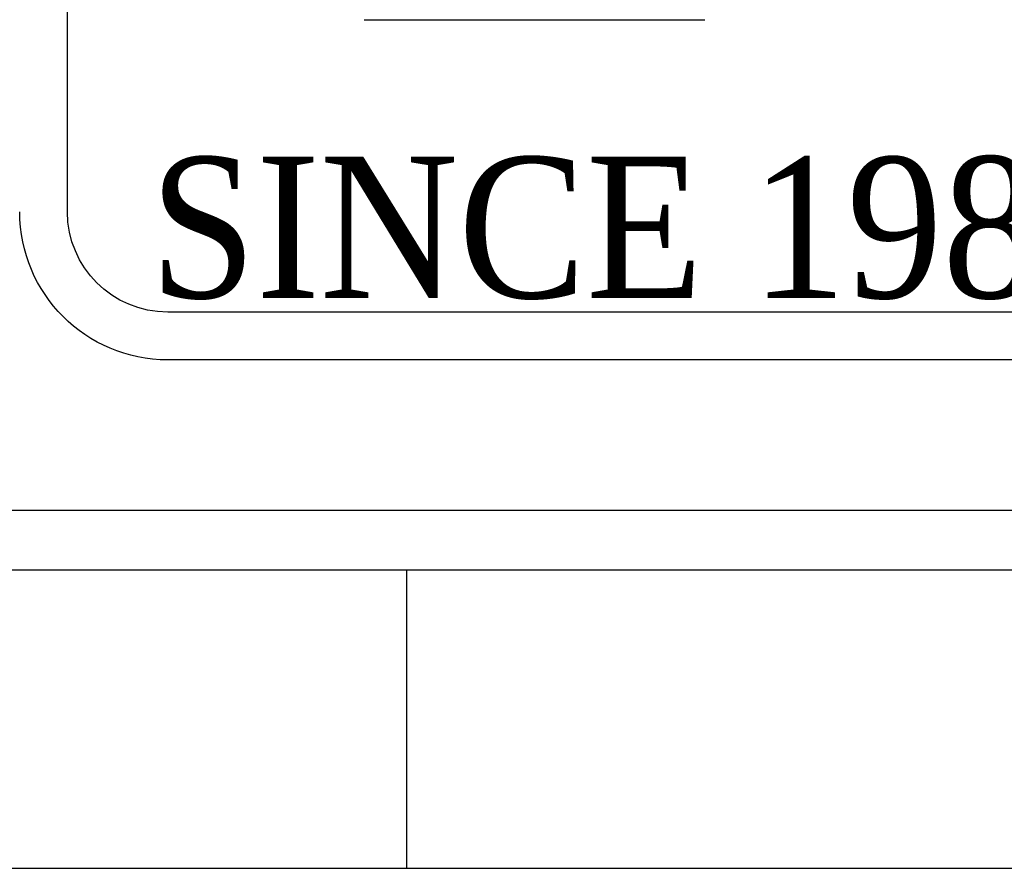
# Model space of a CAD drawing. Header units: inches. Extents: x 3 to 289, y 4 to 291.
# Tile 4 of 256: x 54.467 to 55.498, y 4.699 to 5.588. Entities that reach past the tile are written whole.
import ezdxf
from ezdxf.enums import TextEntityAlignment as Align

# ---------------------------------------------------------------- set-up
doc = ezdxf.new("R2010")
doc.units = ezdxf.units.IN
doc.header["$LTSCALE"] = 0.5
doc.header["$MEASUREMENT"] = 0
doc.layers.add('PLOTVIEW1', color=7, linetype='Continuous')
doc.layers.add('STR_INS', color=8, linetype='Continuous')
doc.styles.add('VERO6-Dutch801 Rm BT', font='dutchi.ttf')

msp = doc.modelspace()

# ---------------------------------------------------------------- linework, layer by layer
at = {"layer": 'PLOTVIEW1', "color": 252, "linetype": 'Continuous'}
msp.add_line((54.8275, 5.5882, 0.0197), (55.1842, 5.5882, 0.0197), dxfattribs=at)
at = {"layer": 'PLOTVIEW1', "color": 97, "linetype": 'Continuous'}
for p, q in [((3.6217, 5.0744), (61.1217, 5.0744)), ((3.6217, 5.0119), (61.1217, 5.0119)), ((54.8717, 5.0119), (54.8717, 4.6994)), ((3.6217, 4.6994), (61.1217, 4.6994))]:
    msp.add_line(p, q, dxfattribs=at)
at = {"layer": 'STR_INS', "color": 4, "linetype": 'Continuous'}
for p, q in [((54.5168, 5.3869), (54.5168, 6.8036)), ((61.1217, 5.2819), (54.6218, 5.2819)), ((61.1217, 5.2319), (54.6218, 5.2319))]:
    msp.add_line(p, q, dxfattribs=at)
at = {"layer": 'STR_INS', "color": 4, "linetype": 'Continuous', "extrusion": (0, 8.88178e-16, -1)}
for radius in [0.155, 0.105]:
    msp.add_arc((-54.6218, 5.3869), radius, 270, 0, dxfattribs=at)

# ---------------------------------------------------------------- texts
at = {"layer": 'PLOTVIEW1', "color": 7, "linetype": 'Continuous', "style": 'VERO6-Dutch801 Rm BT', "width": 0.932991}
msp.add_text('SINCE 1982', height=0.14781, dxfattribs=at).set_placement((54.6028, 5.2968, 0.0197), (55.6338, 5.2968, 0.0197), align=Align.FIT)

doc.saveas('drawing.dxf')
